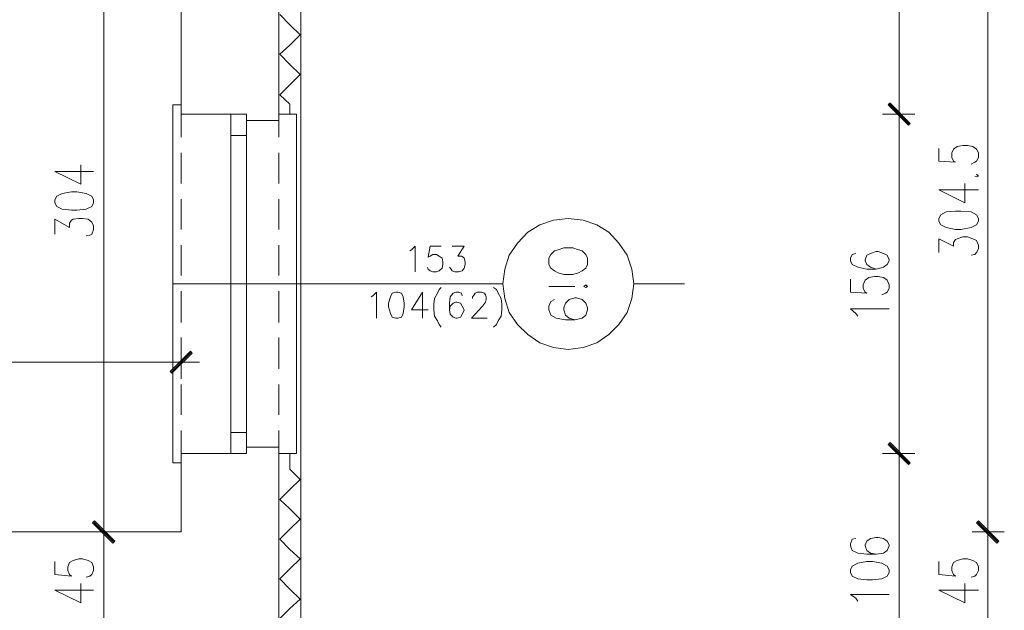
# Model space of a CAD drawing. Header units: inches. Extents: x 1504 to 12593, y -807 to 3183.
# Tile 238 of 256: x 6592 to 7043, y 2355 to 2626. Entities that reach past the tile are written whole.
import ezdxf

# ---------------------------------------------------------------- set-up
doc = ezdxf.new("R2010")
doc.units = ezdxf.units.IN
doc.header["$MEASUREMENT"] = 0
for name, color, linetype in [('at_Entity', 7, 'Continuous'), ('at_Rect', 7, 'Continuous'), ('at_Solid', 7, 'Continuous')]:
    doc.layers.add(name, color=color, linetype=linetype)

msp = doc.modelspace()

# ---------------------------------------------------------------- hatches: boundary and pattern name
at = {"layer": 'at_Solid', "lineweight": 15}
for points in [[(6990.85, 2587.79), (6990, 2586.95), (7000.15, 2578.5)], [(7000.15, 2578.5), (6990, 2587.37), (6990.85, 2587.79)], [(6999.3, 2577.65), (7000.15, 2578.5), (6990, 2587.37)], [(6990, 2586.95), (7000.15, 2578.5), (6999.3, 2577.65)], [(6670.25, 2474.16), (6661.8, 2464.03), (6660.96, 2464.87)], [(6671.09, 2473.32), (6670.25, 2474.16), (6661.8, 2464.03)], [(6990.85, 2432.35), (6990, 2431.5), (7000.15, 2423.06)], [(7000.15, 2423.06), (6990, 2431.5), (6990.85, 2432.35)], [(6990, 2431.5), (7000.15, 2423.06), (6999.3, 2422.21)], [(6999.3, 2422.21), (7000.15, 2423.06), (6990, 2431.5)], [(6635.61, 2387.15), (6625.47, 2395.6), (6626.32, 2396.45)], [(6626.32, 2396.45), (6625.47, 2395.6), (6635.61, 2387.15)], [(7031.4, 2396.45), (7030.56, 2395.6), (7040.69, 2387.15)], [(7040.69, 2387.15), (7030.56, 2395.6), (7031.4, 2396.45)], [(6634.77, 2386.3), (6635.61, 2387.15), (6625.47, 2395.6)], [(6625.47, 2395.6), (6635.61, 2387.15), (6634.77, 2386.3)], [(7030.56, 2395.6), (7040.69, 2387.15), (7039.85, 2386.3)], [(7039.85, 2386.3), (7040.69, 2387.15), (7030.56, 2395.6)]]:
    msp.add_hatch(color=7, dxfattribs=at).paths.add_polyline_path(points)

# ---------------------------------------------------------------- linework, layer by layer
at = {"layer": 'at_Entity', "color": 7, "lineweight": 15}
for p, q in [((6720.94, 1869.71), (6720.94, 2962.04)), ((6710.8, 2579.77), (6710.8, 2722.12)), ((6995.07, 2588.63), (6995.07, 2713.67)), ((6666.02, 2695.08), (6666.02, 2582.73)), ((6630.54, 2689.59), (6630.54, 2396.86)), ((7035.63, 2396.86), (7035.63, 2689.59)), ((6715.87, 2623.7), (6711.22, 2628.34)), ((6715.87, 2623.7), (6720.52, 2619.05)), ((6720.52, 2619.05), (6715.87, 2614.4)), ((6711.22, 2610.18), (6715.87, 2614.4)), ((6715.87, 2605.53), (6711.22, 2610.18)), ((6715.87, 2605.53), (6720.52, 2600.88)), ((6720.52, 2600.88), (6715.87, 2596.24)), ((6711.22, 2591.59), (6715.87, 2596.24)), ((6715.87, 2587.37), (6711.22, 2591.59)), ((6995.07, 2574.7), (6995.07, 2591.17)), ((6995.07, 2591.17), (6995.07, 2574.7)), ((6662.22, 2423.06), (6662.22, 2586.95)), ((6662.22, 2586.95), (6666.02, 2586.95)), ((6666.02, 2572.16), (6666.02, 2586.95)), ((6666.02, 2586.95), (6666.02, 2582.73)), ((6715.87, 2582.73), (6715.87, 2587.37)), ((6990.85, 2587.79), (6990, 2586.95)), ((6990, 2587.37), (6990.85, 2587.79)), ((7000.15, 2578.5), (6990, 2587.37)), ((6990, 2587.37), (6999.3, 2577.65)), ((7000.15, 2578.5), (6990, 2587.37)), ((6990, 2586.95), (7000.15, 2578.5)), ((6990, 2586.95), (7000.15, 2578.5)), ((6999.3, 2577.65), (6990, 2586.95)), ((6990.43, 2587.79), (6999.72, 2578.07)), ((6999.72, 2578.07), (6990.43, 2587.37)), ((7000.15, 2578.5), (6990.85, 2587.79)), ((6990.85, 2587.79), (7000.15, 2578.5)), ((6666.02, 2582.73), (6696.01, 2582.73)), ((6696.01, 2582.73), (6666.02, 2582.73)), ((6666.02, 2582.73), (6696.01, 2582.73)), ((6696.01, 2582.73), (6696.01, 2579.77)), ((6710.8, 2582.73), (6718.83, 2582.73)), ((6710.8, 2572.16), (6710.8, 2582.73)), ((6710.8, 2579.77), (6710.8, 2582.73)), ((6718.83, 2582.73), (6718.83, 2427.28)), ((6987.47, 2582.73), (7002.25, 2582.73)), ((7002.25, 2582.73), (6987.47, 2582.73)), ((6696.01, 2579.77), (6710.8, 2579.77)), ((6696.01, 2579.77), (6710.8, 2579.77)), ((6995.07, 2432.77), (6995.07, 2577.23)), ((7000.15, 2578.5), (6999.3, 2577.65)), ((6999.3, 2577.65), (7000.15, 2578.5)), ((6688.83, 2436.99), (6688.83, 2573.01)), ((6696.01, 2436.99), (6696.01, 2573.01)), ((7020, 2566.67), (7021.68, 2567.94)), ((7021.68, 2567.94), (7024.22, 2568.36)), ((7024.22, 2568.36), (7026.33, 2568.36)), ((7026.33, 2568.36), (7028.86, 2567.94)), ((7028.86, 2567.94), (7030.56, 2566.67)), ((6666.02, 2551.04), (6666.02, 2564.99)), ((6710.8, 2551.04), (6710.8, 2564.99)), ((7013.24, 2567.09), (7013.24, 2561.18)), ((7019.15, 2564.99), (7020, 2566.67)), ((7019.15, 2562.87), (7019.15, 2564.99)), ((7020, 2561.18), (7019.15, 2562.87)), ((7030.56, 2566.67), (7031.4, 2564.99)), ((7031.4, 2562.87), (7030.56, 2561.18)), ((7031.4, 2564.99), (7031.4, 2562.87)), ((6619.98, 2550.62), (6619.98, 2559.49)), ((7013.24, 2561.18), (7020.84, 2560.76)), ((7020.84, 2560.76), (7020, 2561.18)), ((7029.71, 2560.76), (7028.02, 2559.91)), ((7030.56, 2561.18), (7029.71, 2560.76)), ((6608.16, 2556.53), (6619.98, 2550.62)), ((6608.16, 2556.53), (6625.9, 2556.53)), ((7029.71, 2554.42), (7030.56, 2554)), ((7031.4, 2554.42), (7030.56, 2555.27)), ((7030.56, 2554), (7031.4, 2554.42)), ((7025.07, 2542.17), (7025.07, 2551.04)), ((6609, 2545.13), (6608.16, 2543.44)), ((6611.54, 2546.4), (6609, 2545.13)), ((6615.76, 2547.24), (6611.54, 2546.4)), ((6618.29, 2547.24), (6615.76, 2547.24)), ((6622.52, 2546.4), (6618.29, 2547.24)), ((6625.05, 2545.13), (6622.52, 2546.4)), ((6625.9, 2543.44), (6625.05, 2545.13)), ((7013.24, 2548.09), (7025.07, 2542.17)), ((7013.24, 2548.09), (7031.4, 2548.09)), ((6608.16, 2543.44), (6608.16, 2542.17)), ((6608.16, 2542.17), (6609, 2540.48)), ((6609, 2540.48), (6611.54, 2539.22)), ((6622.52, 2539.22), (6625.05, 2540.48)), ((6625.05, 2540.48), (6625.9, 2542.17)), ((6625.9, 2542.17), (6625.9, 2543.44)), ((6666.02, 2529.92), (6666.02, 2543.86)), ((6710.8, 2529.92), (6710.8, 2543.86)), ((6611.54, 2539.22), (6615.76, 2538.79)), ((6615.76, 2538.79), (6618.29, 2538.79)), ((6618.29, 2538.79), (6622.52, 2539.22)), ((7014.08, 2536.68), (7013.24, 2534.99)), ((7016.62, 2537.94), (7014.08, 2536.68)), ((7020.84, 2538.37), (7016.62, 2537.94)), ((7023.38, 2538.37), (7020.84, 2538.37)), ((7028.02, 2537.94), (7023.38, 2538.37)), ((7030.56, 2536.68), (7028.02, 2537.94)), ((7031.4, 2534.99), (7030.56, 2536.68)), ((6608.16, 2527.81), (6608.16, 2534.57)), ((6608.16, 2534.57), (6614.92, 2530.77)), ((6614.92, 2532.88), (6615.76, 2534.15)), ((6614.92, 2530.77), (6614.92, 2532.88)), ((6615.76, 2534.15), (6616.61, 2534.57)), ((6616.61, 2534.57), (6619.14, 2534.99)), ((6619.14, 2534.99), (6620.83, 2534.99)), ((6620.83, 2534.99), (6623.36, 2534.57)), ((6623.36, 2534.57), (6625.05, 2533.3)), ((6625.05, 2533.3), (6625.9, 2531.61)), ((6625.9, 2531.61), (6625.9, 2529.92)), ((6824.85, 2528.66), (6830.34, 2532.04)), ((6830.34, 2532.04), (6836.68, 2534.15)), ((6836.68, 2534.15), (6843.43, 2534.99)), ((6843.43, 2534.99), (6850.19, 2534.15)), ((6850.19, 2534.15), (6856.53, 2532.04)), ((6856.53, 2532.04), (6862.02, 2528.66)), ((7013.24, 2534.99), (7013.24, 2533.72)), ((7013.24, 2533.72), (7014.08, 2532.04)), ((7014.08, 2532.04), (7016.62, 2530.77)), ((7028.02, 2530.77), (7030.56, 2532.04)), ((7030.56, 2532.04), (7031.4, 2533.72)), ((7031.4, 2533.72), (7031.4, 2534.99)), ((6624.21, 2527.39), (6622.52, 2526.97)), ((6625.05, 2527.81), (6624.21, 2527.39)), ((6625.9, 2529.92), (6625.05, 2527.81)), ((6820.2, 2523.59), (6824.85, 2528.66)), ((6862.02, 2528.66), (6866.66, 2523.59)), ((7016.62, 2530.77), (7020.84, 2529.92)), ((7020.84, 2529.92), (7023.38, 2529.92)), ((7023.38, 2529.92), (7028.02, 2530.77)), ((6666.02, 2508.8), (6666.02, 2522.74)), ((6710.8, 2508.8), (6710.8, 2522.74)), ((6771.62, 2520.63), (6773.31, 2522.32)), ((6773.31, 2522.32), (6773.31, 2510.49)), ((6780.08, 2522.32), (6779.23, 2517.25)), ((6785.14, 2522.32), (6780.08, 2522.32)), ((6790.21, 2522.32), (6795.7, 2522.32)), ((6795.7, 2522.32), (6792.74, 2517.67)), ((6816.4, 2518.1), (6820.2, 2523.59)), ((6866.66, 2523.59), (6870.47, 2518.1)), ((7013.24, 2519.36), (7013.24, 2525.7)), ((7013.24, 2525.7), (7020, 2522.32)), ((7020, 2524.01), (7020.84, 2525.28)), ((7020, 2522.32), (7020, 2524.01)), ((7020.84, 2525.28), (7021.68, 2525.7)), ((7021.68, 2525.7), (7024.22, 2526.54)), ((7024.22, 2526.54), (7026.33, 2526.54)), ((7026.33, 2526.54), (7028.86, 2525.7)), ((7028.86, 2525.7), (7030.56, 2524.85)), ((7030.56, 2524.85), (7031.4, 2522.74)), ((7031.4, 2522.74), (7031.4, 2521.05)), ((6770.78, 2520.2), (6771.62, 2520.63)), ((6779.23, 2517.25), (6780.08, 2517.67)), ((6780.08, 2517.67), (6781.34, 2518.52)), ((6781.34, 2518.52), (6783.03, 2518.52)), ((6783.03, 2518.52), (6784.3, 2517.67)), ((6784.3, 2517.67), (6785.56, 2516.83)), ((6792.74, 2517.67), (6794.43, 2517.67)), ((6794.43, 2517.67), (6795.28, 2517.25)), ((6814.29, 2511.76), (6816.4, 2518.1)), ((6835.41, 2518.52), (6834.56, 2516.83)), ((6837.1, 2520.2), (6835.41, 2518.52)), ((6838.79, 2520.63), (6837.1, 2520.2)), ((6841.32, 2521.48), (6838.79, 2520.63)), ((6845.54, 2521.48), (6841.32, 2521.48)), ((6848.08, 2520.63), (6845.54, 2521.48)), ((6849.77, 2520.2), (6848.08, 2520.63)), ((6851.46, 2518.52), (6849.77, 2520.2)), ((6852.3, 2516.83), (6851.46, 2518.52)), ((6870.47, 2518.1), (6872.58, 2511.76)), ((6973.53, 2518.52), (6972.69, 2516.83)), ((6975.22, 2518.94), (6973.53, 2518.52)), ((6980.29, 2518.1), (6979.45, 2515.98)), ((6981.98, 2518.94), (6980.29, 2518.1)), ((6984.51, 2519.79), (6981.98, 2518.94)), ((6985.36, 2519.79), (6984.51, 2519.79)), ((6987.89, 2518.94), (6985.36, 2519.79)), ((6989.58, 2518.1), (6987.89, 2518.94)), ((6990.43, 2515.98), (6989.58, 2518.1)), ((7029.71, 2518.52), (7028.02, 2518.1)), ((7030.56, 2519.36), (7029.71, 2518.52)), ((7031.4, 2521.05), (7030.56, 2519.36)), ((6785.56, 2516.83), (6785.99, 2515.14)), ((6785.99, 2513.87), (6785.56, 2512.18)), ((6785.99, 2515.14), (6785.99, 2513.87)), ((6795.28, 2517.25), (6795.7, 2516.83)), ((6795.7, 2516.83), (6796.13, 2515.14)), ((6796.13, 2513.87), (6795.7, 2512.18)), ((6796.13, 2515.14), (6796.13, 2513.87)), ((6834.56, 2516.83), (6834.56, 2513.87)), ((6834.56, 2513.87), (6835.41, 2512.18)), ((6851.46, 2512.18), (6852.3, 2513.87)), ((6852.3, 2513.87), (6852.3, 2516.83)), ((6972.69, 2516.83), (6972.69, 2515.56)), ((6972.69, 2515.56), (6973.53, 2513.87)), ((6973.53, 2513.87), (6976.07, 2512.61)), ((6979.45, 2515.98), (6979.45, 2515.56)), ((6979.45, 2515.56), (6980.29, 2513.87)), ((6980.29, 2513.87), (6981.98, 2512.61)), ((6987.89, 2512.61), (6989.58, 2513.87)), ((6989.58, 2513.87), (6990.43, 2515.56)), ((6990.43, 2515.56), (6990.43, 2515.98)), ((6779.23, 2511.76), (6778.81, 2512.61)), ((6780.08, 2510.92), (6779.23, 2511.76)), ((6781.34, 2510.49), (6780.08, 2510.92)), ((6783.03, 2510.49), (6781.34, 2510.49)), ((6784.3, 2510.92), (6783.03, 2510.49)), ((6785.56, 2512.18), (6784.3, 2510.92)), ((6789.79, 2511.76), (6788.95, 2512.61)), ((6790.21, 2510.92), (6789.79, 2511.76)), ((6791.48, 2510.49), (6790.21, 2510.92)), ((6793.17, 2510.49), (6791.48, 2510.49)), ((6794.86, 2510.92), (6793.17, 2510.49)), ((6795.7, 2512.18), (6794.86, 2510.92)), ((6813.44, 2505), (6814.29, 2511.76)), ((6835.41, 2512.18), (6837.1, 2510.92)), ((6837.1, 2510.92), (6838.79, 2510.07)), ((6838.79, 2510.07), (6841.32, 2509.23)), ((6841.32, 2509.23), (6845.54, 2509.23)), ((6845.54, 2509.23), (6848.08, 2510.07)), ((6848.08, 2510.07), (6849.77, 2510.92)), ((6849.77, 2510.92), (6851.46, 2512.18)), ((6872.58, 2511.76), (6873.42, 2505)), ((6976.07, 2512.61), (6980.29, 2511.76)), ((6980.29, 2511.76), (6984.51, 2511.76)), ((6981.98, 2512.61), (6984.51, 2511.76)), ((6984.51, 2511.76), (6987.89, 2512.61)), ((6662.22, 2505), (6813.44, 2505)), ((6814.29, 2498.24), (6813.44, 2505)), ((6851.46, 2504.58), (6850.61, 2503.74)), ((6852.3, 2503.74), (6851.46, 2504.58)), ((6873.42, 2505), (6872.58, 2498.24)), ((6873.42, 2505), (6896.65, 2505)), ((6972.69, 2507.11), (6972.69, 2501.2)), ((6978.6, 2504.58), (6979.45, 2506.69)), ((6978.6, 2502.89), (6978.6, 2504.58)), ((6979.45, 2506.69), (6981.14, 2507.96)), ((6981.14, 2507.96), (6983.67, 2508.38)), ((6983.67, 2508.38), (6985.36, 2508.38)), ((6985.36, 2508.38), (6987.89, 2507.96)), ((6987.89, 2507.96), (6989.58, 2506.69)), ((6989.58, 2506.69), (6990.43, 2504.58)), ((6990.43, 2504.58), (6990.43, 2502.89)), ((6666.02, 2487.26), (6666.02, 2501.62)), ((6710.8, 2487.26), (6710.8, 2501.62)), ((6753.88, 2499.51), (6755.57, 2501.2)), ((6755.57, 2501.2), (6755.57, 2489.37)), ((6762.75, 2500.78), (6761.91, 2499.09)), ((6764.44, 2501.2), (6762.75, 2500.78)), ((6765.29, 2501.2), (6764.44, 2501.2)), ((6766.98, 2500.78), (6765.29, 2501.2)), ((6767.82, 2499.09), (6766.98, 2500.78)), ((6776.69, 2501.2), (6771.62, 2493.18)), ((6776.69, 2501.2), (6776.69, 2489.37)), ((6783.45, 2500.78), (6782.18, 2498.24)), ((6784.3, 2502.46), (6783.45, 2500.78)), ((6785.14, 2503.31), (6784.3, 2502.46)), ((6790.64, 2500.78), (6789.37, 2499.09)), ((6791.9, 2501.2), (6790.64, 2500.78)), ((6793.17, 2501.2), (6791.9, 2501.2)), ((6794.43, 2500.78), (6793.17, 2501.2)), ((6794.86, 2499.51), (6794.43, 2500.78)), ((6799.51, 2499.09), (6800.35, 2499.93)), ((6800.35, 2499.93), (6800.77, 2500.78)), ((6800.77, 2500.78), (6801.61, 2501.2)), ((6801.61, 2501.2), (6803.73, 2501.2)), ((6803.73, 2501.2), (6805, 2500.78)), ((6805, 2500.78), (6805.42, 2499.93)), ((6805.42, 2499.93), (6805.84, 2499.09)), ((6809.22, 2503.31), (6810.48, 2502.46)), ((6810.48, 2502.46), (6811.33, 2500.78)), ((6811.33, 2500.78), (6812.6, 2498.24)), ((6846.39, 2503.74), (6834.56, 2503.74)), ((6850.61, 2503.74), (6851.46, 2503.31)), ((6851.46, 2503.31), (6852.3, 2503.74)), ((6972.69, 2501.2), (6980.29, 2500.78)), ((6979.45, 2501.2), (6978.6, 2502.89)), ((6980.29, 2500.78), (6979.45, 2501.2)), ((6988.74, 2500.78), (6987.05, 2499.93)), ((6989.58, 2501.2), (6988.74, 2500.78)), ((6990.43, 2502.89), (6989.58, 2501.2)), ((6753.04, 2499.09), (6753.88, 2499.51)), ((6761.91, 2499.09), (6761.07, 2496.13)), ((6761.07, 2496.13), (6761.07, 2494.44)), ((6768.25, 2496.13), (6767.82, 2499.09)), ((6768.25, 2494.44), (6768.25, 2496.13)), ((6782.18, 2498.24), (6781.77, 2495.71)), ((6781.77, 2495.71), (6781.77, 2493.18)), ((6789.37, 2499.09), (6788.95, 2496.13)), ((6788.95, 2496.13), (6788.95, 2493.18)), ((6790.64, 2496.13), (6789.37, 2494.86)), ((6791.9, 2496.56), (6790.64, 2496.13)), ((6792.32, 2496.56), (6791.9, 2496.56)), ((6794.01, 2496.13), (6792.32, 2496.56)), ((6794.86, 2494.86), (6794.01, 2496.13)), ((6799.51, 2498.24), (6799.51, 2499.09)), ((6805.42, 2496.56), (6804.15, 2494.86)), ((6805.84, 2497.82), (6805.42, 2496.56)), ((6805.84, 2499.09), (6805.84, 2497.82)), ((6812.6, 2498.24), (6813.02, 2495.71)), ((6813.02, 2495.71), (6813.02, 2493.18)), ((6816.4, 2491.9), (6814.29, 2498.24)), ((6834.56, 2494.86), (6835.41, 2496.97)), ((6835.41, 2496.97), (6837.1, 2497.82)), ((6841.32, 2494.02), (6842.17, 2496.13)), ((6842.17, 2496.13), (6843.86, 2497.82)), ((6843.86, 2497.82), (6846.39, 2498.67)), ((6846.39, 2498.67), (6847.24, 2498.67)), ((6847.24, 2498.67), (6849.77, 2497.82)), ((6849.77, 2497.82), (6851.46, 2496.13)), ((6851.46, 2496.13), (6852.3, 2494.02)), ((6872.58, 2498.24), (6870.47, 2491.9)), ((6761.07, 2494.44), (6761.91, 2491.49)), ((6761.91, 2491.49), (6762.75, 2489.79)), ((6766.98, 2489.79), (6767.82, 2491.49)), ((6767.82, 2491.49), (6768.25, 2494.44)), ((6771.62, 2493.18), (6779.23, 2493.18)), ((6781.77, 2493.18), (6782.18, 2490.22)), ((6789.37, 2494.86), (6788.95, 2493.18)), ((6788.95, 2493.18), (6789.37, 2491.06)), ((6789.37, 2491.06), (6790.64, 2489.79)), ((6794.01, 2489.79), (6794.86, 2491.06)), ((6795.7, 2493.18), (6794.86, 2494.86)), ((6794.86, 2491.06), (6795.7, 2492.75)), ((6795.7, 2492.75), (6795.7, 2493.18)), ((6804.15, 2494.86), (6799.08, 2489.37)), ((6813.02, 2493.18), (6812.6, 2490.22)), ((6820.2, 2486.41), (6816.4, 2491.9)), ((6834.56, 2493.18), (6834.56, 2494.86)), ((6835.41, 2490.64), (6834.56, 2493.18)), ((6837.94, 2489.37), (6835.41, 2490.64)), ((6841.32, 2493.18), (6841.32, 2494.02)), ((6842.17, 2490.64), (6841.32, 2493.18)), ((6843.86, 2489.37), (6842.17, 2490.64)), ((6851.46, 2490.64), (6849.77, 2489.37)), ((6852.3, 2493.18), (6851.46, 2490.64)), ((6852.3, 2494.02), (6852.3, 2493.18)), ((6870.47, 2491.9), (6866.66, 2486.41)), ((6975.22, 2491.49), (6972.69, 2493.59)), ((6972.69, 2493.59), (6990.43, 2493.59)), ((6976.07, 2490.22), (6975.22, 2491.49)), ((6762.75, 2489.79), (6764.44, 2489.37)), ((6764.44, 2489.37), (6765.29, 2489.37)), ((6765.29, 2489.37), (6766.98, 2489.79)), ((6782.18, 2490.22), (6783.45, 2488.1)), ((6783.45, 2488.1), (6784.3, 2486.41)), ((6784.3, 2486.41), (6785.14, 2485.15)), ((6790.64, 2489.79), (6791.9, 2489.37)), ((6791.9, 2489.37), (6792.32, 2489.37)), ((6792.32, 2489.37), (6794.01, 2489.79)), ((6799.08, 2489.37), (6806.26, 2489.37)), ((6810.48, 2486.41), (6809.22, 2485.15)), ((6811.33, 2488.1), (6810.48, 2486.41)), ((6812.6, 2490.22), (6811.33, 2488.1)), ((6824.85, 2481.77), (6820.2, 2486.41)), ((6842.17, 2488.53), (6837.94, 2489.37)), ((6846.39, 2488.53), (6842.17, 2488.53)), ((6846.39, 2488.53), (6843.86, 2489.37)), ((6849.77, 2489.37), (6846.39, 2488.53)), ((6866.66, 2486.41), (6862.02, 2481.77)), ((6830.34, 2477.97), (6824.85, 2481.77)), ((6862.02, 2481.77), (6856.53, 2477.97)), ((6666.02, 2466.14), (6666.02, 2480.5)), ((6710.8, 2466.14), (6710.8, 2480.5)), ((6836.68, 2475.85), (6830.34, 2477.97)), ((6856.53, 2477.97), (6850.19, 2475.85)), ((6660.96, 2464.87), (6670.25, 2474.16)), ((6661.38, 2464.45), (6670.67, 2473.74)), ((6670.25, 2474.16), (6661.8, 2464.03)), ((6670.25, 2474.16), (6661.8, 2464.03)), ((6661.8, 2464.03), (6671.09, 2473.32)), ((6666.02, 2476.7), (6666.02, 2461.49)), ((6671.09, 2473.32), (6670.25, 2474.16)), ((6843.43, 2475.01), (6836.68, 2475.85)), ((6850.19, 2475.85), (6843.43, 2475.01)), ((6273.19, 2469.1), (6660.53, 2469.1)), ((6658, 2469.1), (6674.48, 2469.1)), ((6661.8, 2464.03), (6660.96, 2464.87)), ((6666.02, 2445.02), (6666.02, 2458.96)), ((6710.8, 2445.02), (6710.8, 2458.96)), ((6666.02, 2423.06), (6666.02, 2437.84)), ((6710.8, 2427.28), (6710.8, 2437.84)), ((6990.85, 2432.35), (6990, 2431.5)), ((6990, 2431.5), (6990.85, 2432.35)), ((7000.15, 2423.06), (6990.85, 2432.35)), ((6990.85, 2432.35), (7000.15, 2423.06)), ((6995.07, 2418.83), (6995.07, 2435.31)), ((6995.07, 2435.31), (6995.07, 2418.83)), ((6696.01, 2430.24), (6710.8, 2430.24)), ((6696.01, 2427.28), (6696.01, 2430.24)), ((6696.01, 2430.24), (6710.8, 2430.24)), ((6710.8, 2321.68), (6710.8, 2430.24)), ((6710.8, 2430.24), (6710.8, 2427.28)), ((6990, 2431.5), (7000.15, 2423.06)), ((6990, 2431.5), (7000.15, 2423.06)), ((6999.3, 2422.21), (6990, 2431.5)), ((7000.15, 2423.06), (6990, 2431.5)), ((6990, 2431.5), (6999.3, 2422.21)), ((7000.15, 2423.06), (6990, 2431.5)), ((6999.72, 2422.63), (6990.43, 2431.93)), ((6990.43, 2431.93), (6999.72, 2422.63)), ((6666.02, 2423.06), (6662.22, 2423.06)), ((6696.01, 2427.28), (6666.02, 2427.28)), ((6666.02, 2423.06), (6666.02, 2427.28)), ((6666.02, 2427.28), (6696.01, 2427.28)), ((6666.02, 2426.43), (6666.02, 2391.37)), ((6718.83, 2427.28), (6710.8, 2427.28)), ((6715.87, 2420.1), (6715.87, 2427.28)), ((6987.47, 2427.28), (7002.25, 2427.28)), ((7002.25, 2427.28), (6987.47, 2427.28)), ((7000.15, 2423.06), (6999.3, 2422.21)), ((6999.3, 2422.21), (7000.15, 2423.06)), ((6715.87, 2420.1), (6720.52, 2415.45)), ((6995.07, 2327.17), (6995.07, 2421.79)), ((6720.52, 2415.45), (6715.87, 2410.81)), ((6711.22, 2406.16), (6715.87, 2410.81)), ((6715.87, 2401.94), (6711.22, 2406.16)), ((6715.87, 2401.94), (6720.52, 2397.29)), ((6625.47, 2395.6), (6626.32, 2396.45)), ((6626.32, 2396.45), (6625.47, 2395.6)), ((6625.9, 2396.02), (6635.19, 2386.73)), ((6635.19, 2386.73), (6625.9, 2396.02)), ((6626.32, 2396.45), (6635.61, 2387.15)), ((6635.61, 2387.15), (6626.32, 2396.45)), ((6630.54, 2399.4), (6630.54, 2382.93)), ((6630.54, 2382.93), (6630.54, 2399.4)), ((6720.52, 2397.29), (6715.87, 2392.64)), ((7031.4, 2396.45), (7030.56, 2395.6)), ((7030.56, 2395.6), (7031.4, 2396.45)), ((7040.27, 2386.73), (7030.98, 2396.02)), ((7030.98, 2396.02), (7040.27, 2386.73)), ((7040.69, 2387.15), (7031.4, 2396.45)), ((7031.4, 2396.45), (7040.69, 2387.15)), ((7035.63, 2382.93), (7035.63, 2399.4)), ((7035.63, 2399.4), (7035.63, 2382.93)), ((6666.02, 2391.37), (6267.28, 2391.37)), ((6638.15, 2391.37), (6622.94, 2391.37)), ((6622.94, 2391.37), (6638.15, 2391.37)), ((6635.61, 2387.15), (6625.47, 2395.6)), ((6625.47, 2395.6), (6634.77, 2386.3)), ((6635.61, 2387.15), (6625.47, 2395.6)), ((6625.47, 2395.6), (6635.61, 2387.15)), ((6625.47, 2395.6), (6635.61, 2387.15)), ((6634.77, 2386.3), (6625.47, 2395.6)), ((6711.22, 2387.99), (6715.87, 2392.64)), ((7028.45, 2391.37), (7043.23, 2391.37)), ((7043.23, 2391.37), (7028.45, 2391.37)), ((7030.56, 2395.6), (7040.69, 2387.15)), ((7030.56, 2395.6), (7040.69, 2387.15)), ((7039.85, 2386.3), (7030.56, 2395.6)), ((7040.69, 2387.15), (7030.56, 2395.6)), ((7030.56, 2395.6), (7039.85, 2386.3)), ((7040.69, 2387.15), (7030.56, 2395.6)), ((6634.77, 2386.3), (6635.61, 2387.15)), ((6635.61, 2387.15), (6634.77, 2386.3)), ((6715.87, 2383.35), (6711.22, 2387.99)), ((6973.53, 2387.99), (6972.69, 2385.89)), ((6975.22, 2388.42), (6973.53, 2387.99)), ((6980.29, 2387.15), (6979.45, 2385.46)), ((6981.98, 2388.42), (6980.29, 2387.15)), ((6984.51, 2388.84), (6981.98, 2388.42)), ((6985.36, 2388.84), (6984.51, 2388.84)), ((6987.89, 2388.42), (6985.36, 2388.84)), ((6989.58, 2387.15), (6987.89, 2388.42)), ((6990.43, 2385.46), (6989.58, 2387.15)), ((7040.69, 2387.15), (7039.85, 2386.3)), ((7039.85, 2386.3), (7040.69, 2387.15)), ((6630.54, 2385.89), (6630.54, 2352.09)), ((6715.87, 2383.35), (6720.52, 2379.12)), ((6972.69, 2385.89), (6972.69, 2385.04)), ((6972.69, 2385.04), (6973.53, 2382.93)), ((6973.53, 2382.93), (6976.07, 2381.66)), ((6979.45, 2385.46), (6979.45, 2385.04)), ((6979.45, 2385.04), (6980.29, 2382.93)), ((6980.29, 2382.93), (6981.98, 2381.66)), ((6987.89, 2381.66), (6989.58, 2382.93)), ((6989.58, 2382.93), (6990.43, 2385.04)), ((6990.43, 2385.04), (6990.43, 2385.46)), ((7035.63, 2352.09), (7035.63, 2385.89)), ((6608.16, 2377.86), (6608.16, 2371.94)), ((6614.92, 2377.44), (6616.61, 2378.28)), ((6616.61, 2378.28), (6619.14, 2379.12)), ((6619.14, 2379.12), (6620.83, 2379.12)), ((6620.83, 2379.12), (6623.36, 2378.28)), ((6623.36, 2378.28), (6625.05, 2377.44)), ((6720.52, 2379.12), (6715.87, 2374.48)), ((6976.07, 2381.66), (6980.29, 2381.24)), ((6980.29, 2377.86), (6976.07, 2377.01)), ((6980.29, 2381.24), (6984.51, 2381.24)), ((6982.82, 2377.86), (6980.29, 2377.86)), ((6981.98, 2381.66), (6984.51, 2381.24)), ((6987.05, 2377.01), (6982.82, 2377.86)), ((6984.51, 2381.24), (6987.89, 2381.66)), ((7013.24, 2377.86), (7013.24, 2371.94)), ((7020, 2377.44), (7021.68, 2378.28)), ((7021.68, 2378.28), (7024.22, 2379.12)), ((7024.22, 2379.12), (7026.33, 2379.12)), ((7026.33, 2379.12), (7028.86, 2378.28)), ((7028.86, 2378.28), (7030.56, 2377.44)), ((6614.07, 2375.32), (6614.92, 2377.44)), ((6614.07, 2373.63), (6614.07, 2375.32)), ((6614.92, 2371.94), (6614.07, 2373.63)), ((6625.05, 2377.44), (6625.9, 2375.32)), ((6625.9, 2373.63), (6625.05, 2371.94)), ((6625.9, 2375.32), (6625.9, 2373.63)), ((6711.22, 2369.84), (6715.87, 2374.48)), ((6973.53, 2375.74), (6972.69, 2374.06)), ((6972.69, 2374.06), (6972.69, 2372.79)), ((6976.07, 2377.01), (6973.53, 2375.74)), ((6989.58, 2375.74), (6987.05, 2377.01)), ((6990.43, 2374.06), (6989.58, 2375.74)), ((6990.43, 2372.79), (6990.43, 2374.06)), ((7019.15, 2375.32), (7020, 2377.44)), ((7019.15, 2373.63), (7019.15, 2375.32)), ((7020, 2371.94), (7019.15, 2373.63)), ((7030.56, 2377.44), (7031.4, 2375.32)), ((7031.4, 2373.63), (7030.56, 2371.94)), ((7031.4, 2375.32), (7031.4, 2373.63)), ((6608.16, 2371.94), (6615.76, 2371.1)), ((6615.76, 2371.1), (6614.92, 2371.94)), ((6624.21, 2371.1), (6622.52, 2370.68)), ((6625.05, 2371.94), (6624.21, 2371.1)), ((6715.87, 2365.19), (6711.22, 2369.84)), ((6972.69, 2372.79), (6973.53, 2371.1)), ((6973.53, 2371.1), (6976.07, 2369.84)), ((6976.07, 2369.84), (6980.29, 2369.41)), ((6980.29, 2369.41), (6982.82, 2369.41)), ((6982.82, 2369.41), (6987.05, 2369.84)), ((6987.05, 2369.84), (6989.58, 2371.1)), ((6989.58, 2371.1), (6990.43, 2372.79)), ((7013.24, 2371.94), (7020.84, 2371.1)), ((7020.84, 2371.1), (7020, 2371.94)), ((7029.71, 2371.1), (7028.02, 2370.68)), ((7030.56, 2371.94), (7029.71, 2371.1)), ((6608.16, 2364.76), (6619.98, 2358.85)), ((6608.16, 2364.76), (6625.9, 2364.76)), ((6619.98, 2358.85), (6619.98, 2367.72)), ((6715.87, 2365.19), (6720.52, 2360.54)), ((7013.24, 2364.76), (7025.07, 2358.85)), ((7013.24, 2364.76), (7031.4, 2364.76)), ((7025.07, 2358.85), (7025.07, 2367.72)), ((6720.52, 2360.54), (6715.87, 2356.32)), ((6975.22, 2360.96), (6972.69, 2362.65)), ((6972.69, 2362.65), (6990.43, 2362.65)), ((6976.07, 2359.7), (6975.22, 2360.96)), ((6711.22, 2351.67), (6715.87, 2356.32))]:
    msp.add_line(p, q, dxfattribs=at)
at = {"layer": 'at_Rect', "color": 7, "lineweight": 15}
for p, q in [((6688.83, 2582.72), (6696.01, 2582.72)), ((6688.83, 2582.72), (6688.83, 2573.01)), ((6696.01, 2573.01), (6696.01, 2582.72)), ((6696.01, 2573.01), (6688.83, 2573.01)), ((6688.83, 2436.99), (6696.01, 2436.99)), ((6688.83, 2436.99), (6688.83, 2427.28)), ((6696.01, 2427.28), (6696.01, 2436.99)), ((6696.01, 2427.28), (6688.83, 2427.28))]:
    msp.add_line(p, q, dxfattribs=at)

doc.saveas('drawing.dxf')
